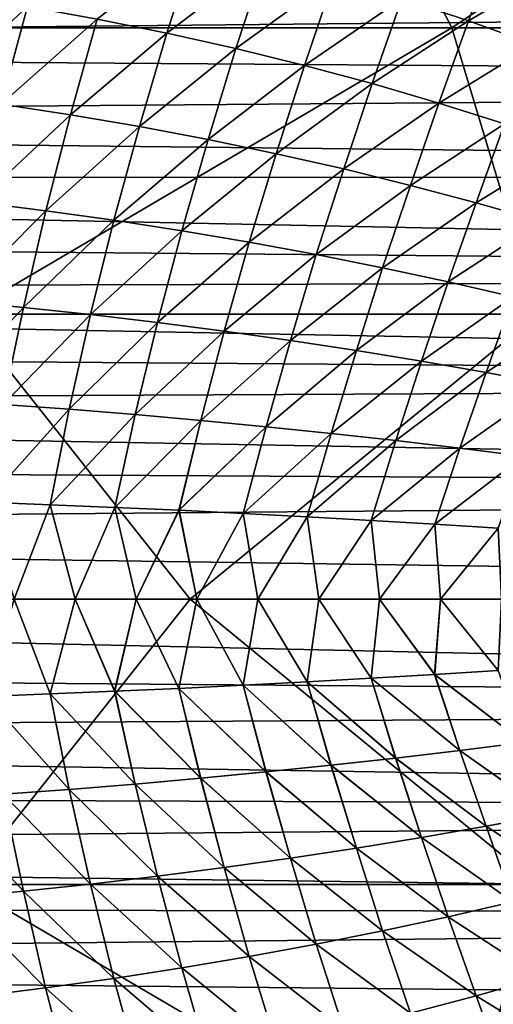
# Model space of a CAD drawing. Header units: metres. Extents: x -31 to 127, y -24 to 31.
# Tile 121 of 150: x 62.4 to 68.41, y -5.14 to 7.36. Entities that reach past the tile are written whole.
import ezdxf

# ---------------------------------------------------------------- set-up
doc = ezdxf.new("R2010")
doc.units = ezdxf.units.M
doc.layers.add('solid_12_381_041_XXX', color=7, linetype='CONTINUOUS')

msp = doc.modelspace()

# ---------------------------------------------------------------- linework, layer by layer
at = {"layer": 'solid_12_381_041_XXX'}
for points in [[(60.600319, 7.25584, 116.405624), (66.014526, 10.888664, 116.173706), (58.748672, 10.888756, 116.220085)], [(60.600319, 7.25584, 116.405624), (67.881393, 7.255768, 116.356506), (66.014526, 10.888664, 116.173706)], [(67.881393, 7.255768, 116.356506), (73.274483, 10.888505, 116.124146), (66.014526, 10.888664, 116.173706)], [(67.881393, 7.255768, 116.356506), (75.151154, 7.255651, 116.299934), (73.274483, 10.888505, 116.124146)], [(67.248924, 7.630525, 145.5784), (68.095543, 7.346484, 145.552383), (68.473434, 8.396881, 145.514313)], [(68.47345, 8.396866, 141.658005), (68.095558, 7.346471, 141.619934), (67.248947, 7.630512, 141.593918)], [(68.095543, 7.346484, 145.552383), (69.298744, 8.05762, 145.490021), (68.473434, 8.396881, 145.514313)], [(68.47345, 8.396866, 141.658005), (69.298759, 8.057606, 141.682297), (68.095558, 7.346471, 141.619934)], [(63.381271, 7.366161, 145.720444), (64.264557, 7.188381, 145.694733), (64.638741, 8.368078, 145.654236)], [(64.638763, 8.368065, 141.518082), (64.26458, 7.188369, 141.477585), (63.381302, 7.36615, 141.451874)], [(64.264557, 7.188381, 145.694733), (65.518669, 8.142021, 145.629395), (64.638741, 8.368078, 145.654236)], [(64.638763, 8.368065, 141.518082), (65.518692, 8.142008, 141.542923), (64.26458, 7.188369, 141.477585)], [(64.264557, 7.188381, 145.694733), (65.141617, 6.992435, 145.668457), (65.518669, 8.142021, 145.629395)], [(65.518692, 8.142008, 141.542923), (65.141647, 6.992423, 141.50386), (64.26458, 7.188369, 141.477585)], [(65.141617, 6.992435, 145.668457), (66.389351, 7.895936, 145.604095), (65.518669, 8.142021, 145.629395)], [(65.518692, 8.142008, 141.542923), (66.389374, 7.895924, 141.568222), (65.141647, 6.992423, 141.50386)], [(68.095543, 7.346484, 145.552383), (68.927353, 7.044513, 145.526108), (69.298744, 8.05762, 145.490021)], [(69.298759, 8.057606, 141.682297), (68.927368, 7.044501, 141.64621), (68.095558, 7.346471, 141.619934)], [(99.902351, 7.642428, 97.628105), (35.712475, 7.005709, 97.420624), (35.159813, 7.964255, 97.739021)], [(65.141617, 6.992435, 145.668457), (66.01075, 6.778945, 145.641678), (66.389351, 7.895936, 145.604095)], [(66.389374, 7.895924, 141.568222), (66.01078, 6.778934, 141.53064), (65.141647, 6.992423, 141.50386)], [(66.01075, 6.778945, 145.641678), (67.248924, 7.630525, 145.5784), (66.389351, 7.895936, 145.604095)], [(66.389374, 7.895924, 141.568222), (67.248947, 7.630512, 141.593918), (66.01078, 6.778934, 141.53064)], [(99.190849, 6.554271, 97.287514), (35.712475, 7.005709, 97.420624), (99.902351, 7.642428, 97.628105)], [(61.279285, 6.403392, 145.808258), (62.493488, 7.525156, 145.745544), (61.602909, 7.664919, 145.769958)], [(61.60294, 7.664908, 141.402359), (62.493519, 7.525145, 141.426773), (61.279316, 6.403384, 141.364059)], [(66.01075, 6.778945, 145.641678), (66.870239, 6.548533, 145.614471), (67.248924, 7.630525, 145.5784)], [(67.248947, 7.630512, 141.593918), (66.870262, 6.548521, 141.557846), (66.01078, 6.778934, 141.53064)], [(66.870239, 6.548533, 145.614471), (68.095543, 7.346484, 145.552383), (67.248924, 7.630525, 145.5784)], [(67.248947, 7.630512, 141.593918), (68.095558, 7.346471, 141.619934), (66.870262, 6.548521, 141.557846)], [(61.279285, 6.403392, 145.808258), (62.161293, 6.286262, 145.782822), (62.493488, 7.525156, 145.745544)], [(62.493519, 7.525145, 141.426773), (62.161324, 6.286253, 141.389496), (61.279316, 6.403384, 141.364059)], [(62.161293, 6.286262, 145.782822), (63.381271, 7.366161, 145.720444), (62.493488, 7.525156, 145.745544)], [(62.493519, 7.525145, 141.426773), (63.381302, 7.36615, 141.451874), (62.161324, 6.286253, 141.389496)], [(61.689842, 3.619822, 116.518829), (67.881393, 7.255768, 116.356506), (60.600319, 7.25584, 116.405624)], [(61.689842, 3.619822, 116.518829), (68.979095, 3.619782, 116.472359), (67.881393, 7.255768, 116.356506)], [(62.161293, 6.286262, 145.782822), (63.041298, 6.152744, 145.756683), (63.381271, 7.366161, 145.720444)], [(63.381302, 7.36615, 141.451874), (63.041325, 6.152734, 141.415634), (62.161324, 6.286253, 141.389496)], [(63.041298, 6.152744, 145.756683), (64.264557, 7.188381, 145.694733), (63.381271, 7.366161, 145.720444)], [(63.381302, 7.36615, 141.451874), (64.26458, 7.188369, 141.477585), (63.041325, 6.152734, 141.415634)], [(66.870239, 6.548533, 145.614471), (67.718353, 6.30182, 145.586899), (68.095543, 7.346484, 145.552383)], [(68.095558, 7.346471, 141.619934), (67.718376, 6.301807, 141.585419), (66.870262, 6.548521, 141.557846)], [(67.718353, 6.30182, 145.586899), (68.927353, 7.044513, 145.526108), (68.095543, 7.346484, 145.552383)], [(68.095558, 7.346471, 141.619934), (68.927368, 7.044501, 141.64621), (67.718376, 6.301807, 141.585419)], [(68.979095, 3.619782, 116.472359), (75.151154, 7.255651, 116.299934), (67.881393, 7.255768, 116.356506)], [(63.041298, 6.152744, 145.756683), (63.91777, 6.003228, 145.729904), (64.264557, 7.188381, 145.694733)], [(64.26458, 7.188369, 141.477585), (63.917797, 6.003219, 141.442413), (63.041325, 6.152734, 141.415634)], [(63.91777, 6.003228, 145.729904), (65.141617, 6.992435, 145.668457), (64.264557, 7.188381, 145.694733)], [(64.26458, 7.188369, 141.477585), (65.141647, 6.992423, 141.50386), (63.917797, 6.003219, 141.442413)], [(99.190849, 6.554271, 97.287514), (36.185429, 6.052796, 97.147064), (35.712475, 7.005709, 97.420624)], [(67.718353, 6.30182, 145.586899), (68.553383, 6.039426, 145.559036), (68.927353, 7.044513, 145.526108)], [(68.927368, 7.044501, 141.64621), (68.553406, 6.039414, 141.613281), (67.718376, 6.301807, 141.585419)], [(63.91777, 6.003228, 145.729904), (64.789169, 5.838251, 145.70253), (65.141617, 6.992435, 145.668457)], [(65.141647, 6.992423, 141.50386), (64.789192, 5.838242, 141.469788), (63.917797, 6.003219, 141.442413)], [(64.789169, 5.838251, 145.70253), (66.01075, 6.778945, 145.641678), (65.141617, 6.992435, 145.668457)], [(65.141647, 6.992423, 141.50386), (66.01078, 6.778934, 141.53064), (64.789192, 5.838242, 141.469788)], [(64.789169, 5.838251, 145.70253), (65.653961, 5.658349, 145.674637), (66.01075, 6.778945, 145.641678)], [(66.01078, 6.778934, 141.53064), (65.653984, 5.658339, 141.497681), (64.789192, 5.838242, 141.469788)], [(65.653961, 5.658349, 145.674637), (66.870239, 6.548533, 145.614471), (66.01075, 6.778945, 145.641678)], [(66.01078, 6.778934, 141.53064), (66.870262, 6.548521, 141.557846), (65.653984, 5.658339, 141.497681)], [(98.588036, 5.368226, 96.979462), (36.185429, 6.052796, 97.147064), (99.190849, 6.554271, 97.287514)], [(65.653961, 5.658349, 145.674637), (66.510612, 5.464056, 145.646271), (66.870239, 6.548533, 145.614471)], [(66.870262, 6.548521, 141.557846), (66.510628, 5.464046, 141.526047), (65.653984, 5.658339, 141.497681)], [(66.510612, 5.464056, 145.646271), (67.718353, 6.30182, 145.586899), (66.870239, 6.548533, 145.614471)], [(66.870262, 6.548521, 141.557846), (67.718376, 6.301807, 141.585419), (66.510628, 5.464046, 141.526047)], [(61.856567, 5.041001, 145.814301), (63.041298, 6.152744, 145.756683), (62.161293, 6.286262, 145.782822)], [(62.161324, 6.286253, 141.389496), (63.041325, 6.152734, 141.415634), (61.856598, 5.040993, 141.358017)], [(66.510612, 5.464056, 145.646271), (67.357567, 5.255909, 145.617508), (67.718353, 6.30182, 145.586899)], [(67.718376, 6.301807, 141.585419), (67.35759, 5.2559, 141.55481), (66.510628, 5.464046, 141.526047)], [(67.357567, 5.255909, 145.617508), (68.553383, 6.039426, 145.559036), (67.718353, 6.30182, 145.586899)], [(67.718376, 6.301807, 141.585419), (68.553406, 6.039414, 141.613281), (67.35759, 5.2559, 141.55481)], [(61.856567, 5.041001, 145.814301), (62.72543, 4.933636, 145.787491), (63.041298, 6.152744, 145.756683)], [(63.041325, 6.152734, 141.415634), (62.725456, 4.933628, 141.384827), (61.856598, 5.040993, 141.358017)], [(62.72543, 4.933636, 145.787491), (63.91777, 6.003228, 145.729904), (63.041298, 6.152744, 145.756683)], [(63.041325, 6.152734, 141.415634), (63.917797, 6.003219, 141.442413), (62.725456, 4.933628, 141.384827)], [(98.588036, 5.368226, 96.979462), (36.485451, 5.347665, 96.975113), (36.185429, 6.052796, 97.147064)], [(62.72543, 4.933636, 145.787491), (63.591656, 4.813226, 145.760025), (63.91777, 6.003228, 145.729904)], [(63.917797, 6.003219, 141.442413), (63.591682, 4.813219, 141.412292), (62.725456, 4.933628, 141.384827)], [(63.591656, 4.813226, 145.760025), (64.789169, 5.838251, 145.70253), (63.91777, 6.003228, 145.729904)], [(63.917797, 6.003219, 141.442413), (64.789192, 5.838242, 141.469788), (63.591682, 4.813219, 141.412292)], [(67.357567, 5.255909, 145.617508), (68.193306, 5.034445, 145.588394), (68.553383, 6.039426, 145.559036)], [(68.553406, 6.039414, 141.613281), (68.193321, 5.034436, 141.583923), (67.35759, 5.2559, 141.55481)], [(68.193306, 5.034445, 145.588394), (69.373619, 5.761973, 145.530945), (68.553383, 6.039426, 145.559036)], [(68.553406, 6.039414, 141.613281), (69.373634, 5.761961, 141.641373), (68.193321, 5.034436, 141.583923)], [(63.591656, 4.813226, 145.760025), (64.453934, 4.680214, 145.731934), (64.789169, 5.838251, 145.70253)], [(64.789192, 5.838242, 141.469788), (64.453957, 4.680206, 141.440384), (63.591682, 4.813219, 141.412292)], [(64.453934, 4.680214, 145.731934), (65.653961, 5.658349, 145.674637), (64.789169, 5.838251, 145.70253)], [(64.789192, 5.838242, 141.469788), (65.653984, 5.658339, 141.497681), (64.453957, 4.680206, 141.440384)], [(68.193306, 5.034445, 145.588394), (69.016273, 4.800198, 145.55899), (69.373619, 5.761973, 145.530945)], [(69.373634, 5.761961, 141.641373), (69.016289, 4.800189, 141.613327), (68.193321, 5.034436, 141.583923)], [(64.453934, 4.680214, 145.731934), (65.310951, 4.535041, 145.703308), (65.653961, 5.658349, 145.674637)], [(65.653984, 5.658339, 141.497681), (65.310974, 4.535033, 141.469009), (64.453957, 4.680206, 141.440384)], [(65.310951, 4.535041, 145.703308), (66.510612, 5.464056, 145.646271), (65.653961, 5.658349, 145.674637)], [(65.653984, 5.658339, 141.497681), (66.510628, 5.464046, 141.526047), (65.310974, 4.535033, 141.469009)], [(65.310951, 4.535041, 145.703308), (66.161392, 4.378148, 145.674164), (66.510612, 5.464056, 145.646271)], [(66.510628, 5.464046, 141.526047), (66.161407, 4.37814, 141.498154), (65.310974, 4.535033, 141.469009)], [(66.161392, 4.378148, 145.674164), (67.357567, 5.255909, 145.617508), (66.510612, 5.464056, 145.646271)], [(66.510628, 5.464046, 141.526047), (67.35759, 5.2559, 141.55481), (66.161407, 4.37814, 141.498154)], [(98.102058, 4.094952, 96.729218), (36.485451, 5.347665, 96.975113), (98.588036, 5.368226, 96.979462)], [(98.102058, 4.094952, 96.729218), (36.74585, 4.63564, 96.825691), (36.485451, 5.347665, 96.975113)], [(66.161392, 4.378148, 145.674164), (67.003937, 4.209978, 145.644577), (67.357567, 5.255909, 145.617508)], [(67.35759, 5.2559, 141.55481), (67.00396, 4.20997, 141.52774), (66.161407, 4.37814, 141.498154)], [(67.003937, 4.209978, 145.644577), (68.193306, 5.034445, 145.588394), (67.357567, 5.255909, 145.617508)], [(67.35759, 5.2559, 141.55481), (68.193321, 5.034436, 141.583923), (67.00396, 4.20997, 141.52774)], [(61.587593, 3.787952, 145.839767), (62.72543, 4.933636, 145.787491), (61.856567, 5.041001, 145.814301)], [(61.856598, 5.040993, 141.358017), (62.725456, 4.933628, 141.384827), (61.58762, 3.787947, 141.33255)], [(67.003937, 4.209978, 145.644577), (67.83728, 4.030972, 145.614594), (68.193306, 5.034445, 145.588394)], [(68.193321, 5.034436, 141.583923), (67.837303, 4.030964, 141.557724), (67.00396, 4.20997, 141.52774)], [(67.83728, 4.030972, 145.614594), (69.016273, 4.800198, 145.55899), (68.193306, 5.034445, 145.588394)], [(68.193321, 5.034436, 141.583923), (69.016289, 4.800189, 141.613327), (67.837303, 4.030964, 141.557724)], [(61.587593, 3.787952, 145.839767), (62.442928, 3.707046, 145.812622), (62.72543, 4.933636, 145.787491)], [(62.725456, 4.933628, 141.384827), (62.442959, 3.70704, 141.359695), (61.58762, 3.787947, 141.33255)], [(62.442928, 3.707046, 145.812622), (63.591656, 4.813226, 145.760025), (62.72543, 4.933636, 145.787491)], [(62.725456, 4.933628, 141.384827), (63.591682, 4.813219, 141.412292), (62.442959, 3.70704, 141.359695)], [(62.442928, 3.707046, 145.812622), (63.296432, 3.616174, 145.784805), (63.591656, 4.813226, 145.760025)], [(63.591682, 4.813219, 141.412292), (63.296459, 3.616168, 141.387512), (62.442959, 3.70704, 141.359695)], [(63.296432, 3.616174, 145.784805), (64.453934, 4.680214, 145.731934), (63.591656, 4.813226, 145.760025)], [(63.591682, 4.813219, 141.412292), (64.453957, 4.680206, 141.440384), (63.296459, 3.616168, 141.387512)], [(67.83728, 4.030972, 145.614594), (68.660103, 3.841571, 145.584274), (69.016273, 4.800198, 145.55899)], [(69.016289, 4.800189, 141.613327), (68.660126, 3.841563, 141.588043), (67.837303, 4.030964, 141.557724)], [(98.102058, 4.094952, 96.729218), (36.966694, 3.91907, 96.699104), (36.74585, 4.63564, 96.825691)], [(63.296432, 3.616174, 145.784805), (64.147057, 3.515679, 145.756363), (64.453934, 4.680214, 145.731934)], [(64.453957, 4.680206, 141.440384), (64.147079, 3.515673, 141.415955), (63.296459, 3.616168, 141.387512)], [(64.147057, 3.515679, 145.756363), (65.310951, 4.535041, 145.703308), (64.453934, 4.680214, 145.731934)], [(64.453957, 4.680206, 141.440384), (65.310974, 4.535033, 141.469009), (64.147079, 3.515673, 141.415955)], [(64.147057, 3.515679, 145.756363), (64.993744, 3.405901, 145.727325), (65.310951, 4.535041, 145.703308)], [(65.310974, 4.535033, 141.469009), (64.993767, 3.405895, 141.444992), (64.147079, 3.515673, 141.415955)], [(64.993744, 3.405901, 145.727325), (66.161392, 4.378148, 145.674164), (65.310951, 4.535041, 145.703308)], [(65.310974, 4.535033, 141.469009), (66.161407, 4.37814, 141.498154), (64.993767, 3.405895, 141.444992)], [(64.993744, 3.405901, 145.727325), (65.835449, 3.287182, 145.697769), (66.161392, 4.378148, 145.674164)], [(66.161407, 4.37814, 141.498154), (65.835472, 3.287175, 141.474548), (64.993767, 3.405895, 141.444992)], [(65.835449, 3.287182, 145.697769), (67.003937, 4.209978, 145.644577), (66.161392, 4.378148, 145.674164)], [(66.161407, 4.37814, 141.498154), (67.00396, 4.20997, 141.52774), (65.835472, 3.287175, 141.474548)], [(65.835449, 3.287182, 145.697769), (66.671127, 3.159861, 145.667709), (67.003937, 4.209978, 145.644577)], [(67.00396, 4.20997, 141.52774), (66.67115, 3.159855, 141.504608), (65.835472, 3.287175, 141.474548)], [(66.671127, 3.159861, 145.667709), (67.83728, 4.030972, 145.614594), (67.003937, 4.209978, 145.644577)], [(67.00396, 4.20997, 141.52774), (67.837303, 4.030964, 141.557724), (66.67115, 3.159855, 141.504608)], [(97.747482, 2.75414, 96.541496), (36.966694, 3.91907, 96.699104), (98.102058, 4.094952, 96.729218)], [(66.671127, 3.159861, 145.667709), (67.499733, 3.024281, 145.637207), (67.83728, 4.030972, 145.614594)], [(67.837303, 4.030964, 141.557724), (67.499748, 3.024275, 141.53511), (66.67115, 3.159855, 141.504608)], [(67.499733, 3.024281, 145.637207), (68.660103, 3.841571, 145.584274), (67.83728, 4.030972, 145.614594)], [(67.837303, 4.030964, 141.557724), (68.660126, 3.841563, 141.588043), (67.499748, 3.024275, 141.53511)], [(97.747482, 2.75414, 96.541496), (37.147911, 3.200488, 96.595108), (36.966694, 3.91907, 96.699104)], [(61.348587, 2.527457, 145.859436), (62.442928, 3.707046, 145.812622), (61.587593, 3.787952, 145.839767)], [(61.58762, 3.787947, 141.33255), (62.442959, 3.70704, 141.359695), (61.348614, 2.527453, 141.312881)], [(67.499733, 3.024281, 145.637207), (68.320206, 2.880782, 145.606293), (68.660103, 3.841571, 145.584274)], [(68.660126, 3.841563, 141.588043), (68.320221, 2.880776, 141.566025), (67.499748, 3.024275, 141.53511)], [(68.320206, 2.880782, 145.606293), (69.471199, 3.642281, 145.553665), (68.660103, 3.841571, 145.584274)], [(68.660126, 3.841563, 141.588043), (69.471214, 3.642274, 141.618652), (68.320221, 2.880776, 141.566025)], [(61.348587, 2.527457, 145.859436), (62.187294, 2.473417, 145.832306), (62.442928, 3.707046, 145.812622)], [(62.442959, 3.70704, 141.359695), (62.187321, 2.473413, 141.340012), (61.348614, 2.527453, 141.312881)], [(62.187294, 2.473417, 145.832306), (63.296432, 3.616174, 145.784805), (62.442928, 3.707046, 145.812622)], [(62.442959, 3.70704, 141.359695), (63.296459, 3.616168, 141.387512), (62.187321, 2.473413, 141.340012)], [(68.320206, 2.880782, 145.606293), (69.131607, 2.729765, 145.575027), (69.471199, 3.642281, 145.553665)], [(69.471214, 3.642274, 141.618652), (69.131622, 2.729759, 141.59729), (68.320221, 2.880776, 141.566025)], [(61.689842, 3.619822, 116.518829), (58.842983, 0.000006, 116.56797), (64.560226, 0.000006, 116.543846)], [(61.689842, 3.619822, 116.518829), (64.560226, 0.000006, 116.543846), (68.979095, 3.619782, 116.472359)], [(62.187294, 2.473417, 145.832306), (63.024879, 2.412629, 145.804504), (63.296432, 3.616174, 145.784805)], [(63.296459, 3.616168, 141.387512), (63.024906, 2.412625, 141.367813), (62.187321, 2.473413, 141.340012)], [(63.024879, 2.412629, 145.804504), (64.147057, 3.515679, 145.756363), (63.296432, 3.616174, 145.784805)], [(63.024879, 2.412629, 145.804504), (63.8606, 2.345327, 145.776077), (64.147057, 3.515679, 145.756363)], [(63.296459, 3.616168, 141.387512), (64.147079, 3.515673, 141.415955), (63.024906, 2.412625, 141.367813)], [(64.147079, 3.515673, 141.415955), (63.860622, 2.345323, 141.39624), (63.024906, 2.412625, 141.367813)], [(63.8606, 2.345327, 145.776077), (64.993744, 3.405901, 145.727325), (64.147057, 3.515679, 145.756363)], [(64.147079, 3.515673, 141.415955), (64.993767, 3.405895, 141.444992), (63.860622, 2.345323, 141.39624)], [(68.979095, 3.619782, 116.472359), (64.560226, 0.000006, 116.543846), (70.339767, 0.000006, 116.504814)], [(63.8606, 2.345327, 145.776077), (64.693718, 2.271743, 145.747055), (64.993744, 3.405901, 145.727325)], [(64.993767, 3.405895, 141.444992), (64.693741, 2.271739, 141.425262), (63.860622, 2.345323, 141.39624)], [(64.693718, 2.271743, 145.747055), (65.835449, 3.287182, 145.697769), (64.993744, 3.405901, 145.727325)], [(64.993767, 3.405895, 141.444992), (65.835472, 3.287175, 141.474548), (64.693741, 2.271739, 141.425262)], [(64.693718, 2.271743, 145.747055), (65.523499, 2.192112, 145.717438), (65.835449, 3.287182, 145.697769)], [(65.835472, 3.287175, 141.474548), (65.523514, 2.192108, 141.45488), (64.693741, 2.271739, 141.425262)], [(65.523499, 2.192112, 145.717438), (66.671127, 3.159861, 145.667709), (65.835449, 3.287182, 145.697769)], [(65.835472, 3.287175, 141.474548), (66.67115, 3.159855, 141.504608), (65.523514, 2.192108, 141.45488)], [(97.747482, 2.75414, 96.541496), (37.293068, 2.465663, 96.511459), (37.147911, 3.200488, 96.595108)], [(65.523499, 2.192112, 145.717438), (66.34919, 2.106665, 145.687302), (66.671127, 3.159861, 145.667709)], [(66.67115, 3.159855, 141.504608), (66.349213, 2.106661, 141.485016), (65.523514, 2.192108, 141.45488)], [(66.34919, 2.106665, 145.687302), (67.499733, 3.024281, 145.637207), (66.671127, 3.159861, 145.667709)], [(66.67115, 3.159855, 141.504608), (67.499748, 3.024275, 141.53511), (66.349213, 2.106661, 141.485016)], [(66.34919, 2.106665, 145.687302), (67.170067, 2.015637, 145.656647), (67.499733, 3.024281, 145.637207)], [(67.499748, 3.024275, 141.53511), (67.170082, 2.015633, 141.515671), (66.349213, 2.106661, 141.485016)], [(67.170067, 2.015637, 145.656647), (68.320206, 2.880782, 145.606293), (67.499733, 3.024281, 145.637207)], [(67.499748, 3.024275, 141.53511), (68.320221, 2.880776, 141.566025), (67.170082, 2.015633, 141.515671)], [(67.170067, 2.015637, 145.656647), (67.985382, 1.919259, 145.625534), (68.320206, 2.880782, 145.606293)], [(68.320221, 2.880776, 141.566025), (67.985397, 1.919256, 141.546783), (67.170082, 2.015633, 141.515671)], [(67.985382, 1.919259, 145.625534), (69.131607, 2.729765, 145.575027), (68.320206, 2.880782, 145.606293)], [(68.320221, 2.880776, 141.566025), (69.131622, 2.729759, 141.59729), (67.985397, 1.919256, 141.546783)], [(97.534081, 1.384655, 96.429512), (37.293068, 2.465663, 96.511459), (97.747482, 2.75414, 96.541496)], [(67.985382, 1.919259, 145.625534), (68.794472, 1.817812, 145.593964), (69.131607, 2.729765, 145.575027)], [(69.131622, 2.729759, 141.59729), (68.794487, 1.817809, 141.578354), (67.985397, 1.919256, 141.546783)], [(97.534081, 1.384655, 96.429512), (37.39967, 1.722445, 96.449654), (37.293068, 2.465663, 96.511459)], [(61.964386, 1.23191, 145.846375), (63.024879, 2.412629, 145.804504), (62.187294, 2.473417, 145.832306)], [(61.964386, 1.23191, 145.846375), (62.783478, 1.20156, 145.818954), (63.024879, 2.412629, 145.804504)], [(62.187321, 2.473413, 141.340012), (63.024906, 2.412625, 141.367813), (61.964413, 1.231908, 141.325943)], [(63.024906, 2.412625, 141.367813), (62.783501, 1.201558, 141.353363), (61.964413, 1.231908, 141.325943)], [(62.783478, 1.20156, 145.818954), (63.8606, 2.345327, 145.776077), (63.024879, 2.412629, 145.804504)], [(63.024906, 2.412625, 141.367813), (63.860622, 2.345323, 141.39624), (62.783501, 1.201558, 141.353363)], [(62.783478, 1.20156, 145.818954), (63.601658, 1.167918, 145.790909), (63.8606, 2.345327, 145.776077)], [(63.860622, 2.345323, 141.39624), (63.601681, 1.167917, 141.381409), (62.783501, 1.201558, 141.353363)], [(63.601658, 1.167918, 145.790909), (64.693718, 2.271743, 145.747055), (63.8606, 2.345327, 145.776077)], [(63.601658, 1.167918, 145.790909), (64.418549, 1.131106, 145.762222), (64.693718, 2.271743, 145.747055)], [(63.860622, 2.345323, 141.39624), (64.693741, 2.271739, 141.425262), (63.601681, 1.167917, 141.381409)], [(64.693741, 2.271739, 141.425262), (64.418571, 1.131104, 141.410095), (63.601681, 1.167917, 141.381409)], [(64.418549, 1.131106, 145.762222), (65.523499, 2.192112, 145.717438), (64.693718, 2.271743, 145.747055)], [(64.693741, 2.271739, 141.425262), (65.523514, 2.192108, 141.45488), (64.418571, 1.131104, 141.410095)], [(64.418549, 1.131106, 145.762222), (65.233757, 1.09124, 145.732941), (65.523499, 2.192112, 145.717438)], [(65.523514, 2.192108, 141.45488), (65.233772, 1.091238, 141.439377), (64.418571, 1.131104, 141.410095)], [(65.233757, 1.09124, 145.732941), (66.34919, 2.106665, 145.687302), (65.523499, 2.192112, 145.717438)], [(65.523514, 2.192108, 141.45488), (66.349213, 2.106661, 141.485016), (65.233772, 1.091238, 141.439377)], [(65.233757, 1.09124, 145.732941), (66.04689, 1.048441, 145.703064), (66.34919, 2.106665, 145.687302)], [(66.349213, 2.106661, 141.485016), (66.046913, 1.048439, 141.469238), (65.233772, 1.091238, 141.439377)], [(66.04689, 1.048441, 145.703064), (67.170067, 2.015637, 145.656647), (66.34919, 2.106665, 145.687302)], [(66.04689, 1.048441, 145.703064), (66.857567, 1.002827, 145.672638), (67.170067, 2.015637, 145.656647)], [(66.349213, 2.106661, 141.485016), (67.170082, 2.015633, 141.515671), (66.046913, 1.048439, 141.469238)], [(67.170082, 2.015633, 141.515671), (66.85759, 1.002825, 141.49968), (66.046913, 1.048439, 141.469238)], [(66.857567, 1.002827, 145.672638), (67.985382, 1.919259, 145.625534), (67.170067, 2.015637, 145.656647)], [(67.170082, 2.015633, 141.515671), (67.985397, 1.919256, 141.546783), (66.85759, 1.002825, 141.49968)], [(66.857567, 1.002827, 145.672638), (67.665405, 0.954516, 145.641632), (67.985382, 1.919259, 145.625534)], [(67.985397, 1.919256, 141.546783), (67.665421, 0.954514, 141.530685), (66.85759, 1.002825, 141.49968)], [(67.665405, 0.954516, 145.641632), (68.794472, 1.817812, 145.593964), (67.985382, 1.919259, 145.625534)], [(67.985397, 1.919256, 141.546783), (68.794487, 1.817809, 141.578354), (67.665421, 0.954514, 141.530685)], [(67.665405, 0.954516, 145.641632), (68.470047, 0.903655, 145.610107), (68.794472, 1.817812, 145.593964)], [(68.794487, 1.817809, 141.578354), (68.470062, 0.903653, 141.56221), (67.665421, 0.954514, 141.530685)], [(97.534081, 1.384655, 96.429512), (37.474953, 0.863535, 96.405891), (37.39967, 1.722445, 96.449654)], [(97.534081, 1.384655, 96.429512), (97.463043, 0, 96.391296), (37.474953, 0.863535, 96.405891)], [(61.964386, 1.23191, 145.846375), (62.325974, 0.000003, 145.836472), (62.783478, 1.20156, 145.818954)], [(61.964413, 1.231908, 141.325943), (62.783501, 1.201558, 141.353363), (62.32597, 0.000003, 141.335846)], [(62.783501, 1.201558, 141.353363), (63.099384, 0.000003, 141.362122), (62.32597, 0.000003, 141.335846)], [(62.783478, 1.20156, 145.818954), (62.325974, 0.000003, 145.836472), (63.099384, 0.000003, 145.810181)], [(62.783478, 1.20156, 145.818954), (63.099384, 0.000003, 145.810181), (63.601658, 1.167918, 145.790909)], [(62.783501, 1.201558, 141.353363), (63.601681, 1.167917, 141.381409), (63.099384, 0.000003, 141.362122)], [(63.601658, 1.167918, 145.790909), (63.099384, 0.000003, 145.810181), (63.872772, 0.000003, 145.78331)], [(63.601681, 1.167917, 141.381409), (63.87278, 0.000003, 141.389008), (63.099384, 0.000003, 141.362122)], [(63.601658, 1.167918, 145.790909), (63.872772, 0.000003, 145.78331), (64.418549, 1.131106, 145.762222)], [(63.601681, 1.167917, 141.381409), (64.418571, 1.131104, 141.410095), (63.87278, 0.000003, 141.389008)], [(64.418549, 1.131106, 145.762222), (63.872772, 0.000003, 145.78331), (64.646141, 0.000002, 145.755829)], [(64.418571, 1.131104, 141.410095), (64.646149, 0.000003, 141.416489), (63.87278, 0.000003, 141.389008)], [(64.418549, 1.131106, 145.762222), (64.646141, 0.000002, 145.755829), (65.233757, 1.09124, 145.732941)], [(64.418571, 1.131104, 141.410095), (65.233772, 1.091238, 141.439377), (64.646149, 0.000003, 141.416489)], [(65.233757, 1.09124, 145.732941), (64.646141, 0.000002, 145.755829), (65.419495, 0.000002, 145.727753)], [(65.233772, 1.091238, 141.439377), (65.419502, 0.000002, 141.444565), (64.646149, 0.000003, 141.416489)], [(65.233757, 1.09124, 145.732941), (65.419495, 0.000002, 145.727753), (66.04689, 1.048441, 145.703064)], [(65.233772, 1.091238, 141.439377), (66.046913, 1.048439, 141.469238), (65.419502, 0.000002, 141.444565)], [(66.04689, 1.048441, 145.703064), (65.419495, 0.000002, 145.727753), (66.192818, 0.000002, 145.699066)], [(66.046913, 1.048439, 141.469238), (66.192833, 0.000002, 141.473236), (65.419502, 0.000002, 141.444565)], [(66.04689, 1.048441, 145.703064), (66.192818, 0.000002, 145.699066), (66.857567, 1.002827, 145.672638)], [(66.046913, 1.048439, 141.469238), (66.85759, 1.002825, 141.49968), (66.192833, 0.000002, 141.473236)], [(66.857567, 1.002827, 145.672638), (66.192818, 0.000002, 145.699066), (66.966125, 0.000002, 145.6698)], [(66.85759, 1.002825, 141.49968), (66.966133, 0.000002, 141.502518), (66.192833, 0.000002, 141.473236)], [(66.857567, 1.002827, 145.672638), (66.966125, 0.000002, 145.6698), (67.665405, 0.954516, 145.641632)], [(66.85759, 1.002825, 141.49968), (67.665421, 0.954514, 141.530685), (66.966133, 0.000002, 141.502518)], [(67.665405, 0.954516, 145.641632), (66.966125, 0.000002, 145.6698), (67.739403, 0.000002, 145.639923)], [(67.665421, 0.954514, 141.530685), (67.73941, 0.000002, 141.532394), (66.966133, 0.000002, 141.502518)], [(67.665405, 0.954516, 145.641632), (67.739403, 0.000002, 145.639923), (68.470047, 0.903655, 145.610107)], [(67.665421, 0.954514, 141.530685), (68.470062, 0.903653, 141.56221), (67.73941, 0.000002, 141.532394)], [(68.470047, 0.903655, 145.610107), (67.739403, 0.000002, 145.639923), (68.512665, 0.000002, 145.609451)], [(68.470062, 0.903653, 141.56221), (68.512672, 0.000002, 141.562866), (67.73941, 0.000002, 141.532394)], [(97.463043, 0, 96.391296), (37.499977, -0.000001, 96.391296), (37.474953, 0.863535, 96.405891)], [(61.687233, -3.619822, 116.518845), (64.560226, 0.000006, 116.543846), (58.842983, 0.000006, 116.56797)], [(61.687233, -3.619822, 116.518845), (68.976784, -3.619783, 116.472382), (64.560226, 0.000006, 116.543846)], [(61.964275, -1.231911, 145.846375), (62.783348, -1.201561, 145.81897), (62.325974, 0.000003, 145.836472)], [(62.32597, 0.000003, 141.335846), (62.783417, -1.201556, 141.353348), (61.964317, -1.231907, 141.325943)], [(62.32597, 0.000003, 141.335846), (63.099384, 0.000003, 141.362122), (62.783417, -1.201556, 141.353348)], [(62.783348, -1.201561, 145.81897), (63.099384, 0.000003, 145.810181), (62.325974, 0.000003, 145.836472)], [(62.783348, -1.201561, 145.81897), (63.601517, -1.167922, 145.790909), (63.099384, 0.000003, 145.810181)], [(63.099384, 0.000003, 141.362122), (63.601608, -1.167915, 141.381409), (62.783417, -1.201556, 141.353348)], [(63.099384, 0.000003, 141.362122), (63.87278, 0.000003, 141.389008), (63.601608, -1.167915, 141.381409)], [(63.601517, -1.167922, 145.790909), (63.872772, 0.000003, 145.78331), (63.099384, 0.000003, 145.810181)], [(63.601517, -1.167922, 145.790909), (64.418388, -1.13111, 145.762238), (63.872772, 0.000003, 145.78331)], [(63.87278, 0.000003, 141.389008), (64.41851, -1.131102, 141.410095), (63.601608, -1.167915, 141.381409)], [(64.418388, -1.13111, 145.762238), (64.646141, 0.000002, 145.755829), (63.872772, 0.000003, 145.78331)], [(63.87278, 0.000003, 141.389008), (64.646149, 0.000003, 141.416489), (64.41851, -1.131102, 141.410095)], [(64.418388, -1.13111, 145.762238), (65.233582, -1.091246, 145.732956), (64.646141, 0.000002, 145.755829)], [(64.646149, 0.000003, 141.416489), (65.233727, -1.091236, 141.439377), (64.41851, -1.131102, 141.410095)], [(68.976784, -3.619783, 116.472382), (70.339767, 0.000006, 116.504814), (64.560226, 0.000006, 116.543846)], [(65.233582, -1.091246, 145.732956), (65.419495, 0.000002, 145.727753), (64.646141, 0.000002, 145.755829)], [(64.646149, 0.000003, 141.416489), (65.419502, 0.000002, 141.444565), (65.233727, -1.091236, 141.439377)], [(65.233582, -1.091246, 145.732956), (66.046707, -1.048448, 145.703079), (65.419495, 0.000002, 145.727753)], [(65.419502, 0.000002, 141.444565), (66.046875, -1.048437, 141.469238), (65.233727, -1.091236, 141.439377)], [(66.046707, -1.048448, 145.703079), (66.192818, 0.000002, 145.699066), (65.419495, 0.000002, 145.727753)], [(65.419502, 0.000002, 141.444565), (66.192833, 0.000002, 141.473236), (66.046875, -1.048437, 141.469238)], [(66.046707, -1.048448, 145.703079), (66.857368, -1.002835, 145.672638), (66.192818, 0.000002, 145.699066)], [(66.192833, 0.000002, 141.473236), (66.857559, -1.002822, 141.49968), (66.046875, -1.048437, 141.469238)], [(66.857368, -1.002835, 145.672638), (66.966125, 0.000002, 145.6698), (66.192818, 0.000002, 145.699066)], [(66.192833, 0.000002, 141.473236), (66.966133, 0.000002, 141.502518), (66.857559, -1.002822, 141.49968)], [(66.857368, -1.002835, 145.672638), (67.665192, -0.954526, 145.641647), (66.966125, 0.000002, 145.6698)], [(66.966133, 0.000002, 141.502518), (67.665405, -0.954511, 141.530685), (66.857559, -1.002822, 141.49968)], [(67.665192, -0.954526, 145.641647), (67.739403, 0.000002, 145.639923), (66.966125, 0.000002, 145.6698)], [(66.966133, 0.000002, 141.502518), (67.73941, 0.000002, 141.532394), (67.665405, -0.954511, 141.530685)], [(67.665192, -0.954526, 145.641647), (68.469826, -0.903667, 145.610123), (67.739403, 0.000002, 145.639923)], [(67.73941, 0.000002, 141.532394), (68.470062, -0.903649, 141.56221), (67.665405, -0.954511, 141.530685)], [(68.469826, -0.903667, 145.610123), (68.512665, 0.000002, 145.609451), (67.739403, 0.000002, 145.639923)], [(67.73941, 0.000002, 141.532394), (68.512672, 0.000002, 141.562866), (68.470062, -0.903649, 141.56221)], [(97.530144, -1.34535, 96.427193), (37.474953, -0.863557, 96.405891), (37.499977, -0.000001, 96.391296)], [(97.530144, -1.34535, 96.427193), (37.499977, -0.000001, 96.391296), (97.463043, 0, 96.391296)], [(97.530144, -1.34535, 96.427193), (37.399601, -1.722442, 96.449654), (37.474953, -0.863557, 96.405891)], [(67.984947, -1.919312, 145.625549), (67.665192, -0.954526, 145.641647), (66.857368, -1.002835, 145.672638)], [(66.857559, -1.002822, 141.49968), (67.665405, -0.954511, 141.530685), (67.985474, -1.919243, 141.546799)], [(68.794014, -1.817871, 145.593979), (68.469826, -0.903667, 145.610123), (67.665192, -0.954526, 145.641647)], [(67.984947, -1.919312, 145.625549), (68.794014, -1.817871, 145.593979), (67.665192, -0.954526, 145.641647)], [(67.665405, -0.954511, 141.530685), (68.470062, -0.903649, 141.56221), (68.794579, -1.817794, 141.578354)], [(67.665405, -0.954511, 141.530685), (68.794579, -1.817794, 141.578354), (67.985474, -1.919243, 141.546799)], [(65.52314, -2.192147, 145.717453), (65.233582, -1.091246, 145.732956), (64.418388, -1.13111, 145.762238)], [(64.41851, -1.131102, 141.410095), (65.233727, -1.091236, 141.439377), (65.523537, -2.192101, 141.45488)], [(66.348808, -2.106705, 145.687317), (66.046707, -1.048448, 145.703079), (65.233582, -1.091246, 145.732956)], [(65.52314, -2.192147, 145.717453), (66.348808, -2.106705, 145.687317), (65.233582, -1.091246, 145.732956)], [(65.233727, -1.091236, 141.439377), (66.046875, -1.048437, 141.469238), (66.349251, -2.106653, 141.485016)], [(65.233727, -1.091236, 141.439377), (66.349251, -2.106653, 141.485016), (65.523537, -2.192101, 141.45488)], [(67.169655, -2.015683, 145.656662), (66.857368, -1.002835, 145.672638), (66.046707, -1.048448, 145.703079)], [(66.348808, -2.106705, 145.687317), (67.169655, -2.015683, 145.656662), (66.046707, -1.048448, 145.703079)], [(66.046875, -1.048437, 141.469238), (66.857559, -1.002822, 141.49968), (67.170143, -2.015623, 141.515671)], [(66.046875, -1.048437, 141.469238), (67.170143, -2.015623, 141.515671), (66.349251, -2.106653, 141.485016)], [(67.169655, -2.015683, 145.656662), (67.984947, -1.919312, 145.625549), (66.857368, -1.002835, 145.672638)], [(66.857559, -1.002822, 141.49968), (67.985474, -1.919243, 141.546799), (67.170143, -2.015623, 141.515671)], [(63.024605, -2.412649, 145.80452), (62.783348, -1.201561, 145.81897), (61.964275, -1.231911, 145.846375)], [(62.18705, -2.473432, 145.832306), (63.024605, -2.412649, 145.80452), (61.964275, -1.231911, 145.846375)], [(61.964317, -1.231907, 141.325943), (62.783417, -1.201556, 141.353348), (63.024876, -2.412623, 141.367813)], [(61.964317, -1.231907, 141.325943), (63.024876, -2.412623, 141.367813), (62.187275, -2.473411, 141.340012)], [(63.860298, -2.345351, 145.776093), (63.601517, -1.167922, 145.790909), (62.783348, -1.201561, 145.81897)], [(63.024605, -2.412649, 145.80452), (63.860298, -2.345351, 145.776093), (62.783348, -1.201561, 145.81897)], [(62.783417, -1.201556, 141.353348), (63.601608, -1.167915, 141.381409), (63.860611, -2.345319, 141.39624)], [(62.783417, -1.201556, 141.353348), (63.860611, -2.345319, 141.39624), (63.024876, -2.412623, 141.367813)], [(64.69339, -2.271773, 145.747055), (64.418388, -1.13111, 145.762238), (63.601517, -1.167922, 145.790909)], [(63.860298, -2.345351, 145.776093), (64.69339, -2.271773, 145.747055), (63.601517, -1.167922, 145.790909)], [(63.601608, -1.167915, 141.381409), (64.41851, -1.131102, 141.410095), (64.693748, -2.271735, 141.425262)], [(63.601608, -1.167915, 141.381409), (64.693748, -2.271735, 141.425262), (63.860611, -2.345319, 141.39624)], [(64.69339, -2.271773, 145.747055), (65.52314, -2.192147, 145.717453), (64.418388, -1.13111, 145.762238)], [(64.41851, -1.131102, 141.410095), (65.523537, -2.192101, 141.45488), (64.693748, -2.271735, 141.425262)], [(97.530144, -1.34535, 96.427193), (97.732628, -2.682199, 96.533661), (37.399601, -1.722442, 96.449654)], [(97.732628, -2.682199, 96.533661), (37.292889, -2.465645, 96.511459), (37.399601, -1.722442, 96.449654)], [(69.130974, -2.729886, 145.575058), (68.794014, -1.817871, 145.593979), (67.984947, -1.919312, 145.625549)], [(67.985474, -1.919243, 141.546799), (68.794579, -1.817794, 141.578354), (69.13131, -2.729816, 141.597275)], [(68.319611, -2.880891, 145.606323), (67.984947, -1.919312, 145.625549), (67.169655, -2.015683, 145.656662)], [(67.170143, -2.015623, 141.515671), (67.985474, -1.919243, 141.546799), (68.319916, -2.880829, 141.56601)], [(68.319611, -2.880891, 145.606323), (69.130974, -2.729886, 145.575058), (67.984947, -1.919312, 145.625549)], [(67.985474, -1.919243, 141.546799), (69.13131, -2.729816, 141.597275), (68.319916, -2.880829, 141.56601)], [(66.670601, -3.159946, 145.667725), (66.348808, -2.106705, 145.687317), (65.52314, -2.192147, 145.717453)], [(65.523537, -2.192101, 141.45488), (66.349251, -2.106653, 141.485016), (66.670845, -3.159899, 141.504593)], [(67.499168, -3.024378, 145.637222), (67.169655, -2.015683, 145.656662), (66.348808, -2.106705, 145.687317)], [(66.670601, -3.159946, 145.667725), (67.499168, -3.024378, 145.637222), (66.348808, -2.106705, 145.687317)], [(66.349251, -2.106653, 141.485016), (67.170143, -2.015623, 141.515671), (67.499443, -3.024324, 141.535095)], [(66.349251, -2.106653, 141.485016), (67.499443, -3.024324, 141.535095), (66.670845, -3.159899, 141.504593)], [(67.499168, -3.024378, 145.637222), (68.319611, -2.880891, 145.606323), (67.169655, -2.015683, 145.656662)], [(67.170143, -2.015623, 141.515671), (68.319916, -2.880829, 141.56601), (67.499443, -3.024324, 141.535095)], [(65.834953, -3.287255, 145.697784), (65.52314, -2.192147, 145.717453), (64.69339, -2.271773, 145.747055)], [(64.693748, -2.271735, 141.425262), (65.523537, -2.192101, 141.45488), (65.835175, -3.287216, 141.474548)], [(65.834953, -3.287255, 145.697784), (66.670601, -3.159946, 145.667725), (65.52314, -2.192147, 145.717453)], [(65.523537, -2.192101, 141.45488), (66.670845, -3.159899, 141.504593), (65.835175, -3.287216, 141.474548)], [(64.146637, -3.515733, 145.756363), (63.860298, -2.345351, 145.776093), (63.024605, -2.412649, 145.80452)], [(63.024876, -2.412623, 141.367813), (63.860611, -2.345319, 141.39624), (64.14679, -3.515705, 141.415955)], [(64.993286, -3.405964, 145.727341), (64.69339, -2.271773, 145.747055), (63.860298, -2.345351, 145.776093)], [(64.146637, -3.515733, 145.756363), (64.993286, -3.405964, 145.727341), (63.860298, -2.345351, 145.776093)], [(63.860611, -2.345319, 141.39624), (64.693748, -2.271735, 141.425262), (64.993469, -3.405931, 141.444977)], [(63.860611, -2.345319, 141.39624), (64.993469, -3.405931, 141.444977), (64.14679, -3.515705, 141.415955)], [(64.993286, -3.405964, 145.727341), (65.834953, -3.287255, 145.697784), (64.69339, -2.271773, 145.747055)], [(64.693748, -2.271735, 141.425262), (65.835175, -3.287216, 141.474548), (64.993469, -3.405931, 141.444977)], [(97.732628, -2.682199, 96.533661), (37.147846, -3.20048, 96.595108), (37.292889, -2.465645, 96.511459)], [(62.442589, -3.707082, 145.812637), (62.18705, -2.473432, 145.832306), (61.34837, -2.527469, 145.859436)], [(61.348549, -2.527452, 141.312881), (62.187275, -2.473411, 141.340012), (62.44268, -3.707064, 141.35968)], [(63.296051, -3.616219, 145.784821), (63.024605, -2.412649, 145.80452), (62.18705, -2.473432, 145.832306)], [(62.442589, -3.707082, 145.812637), (63.296051, -3.616219, 145.784821), (62.18705, -2.473432, 145.832306)], [(62.187275, -2.473411, 141.340012), (63.024876, -2.412623, 141.367813), (63.296177, -3.616196, 141.387512)], [(62.187275, -2.473411, 141.340012), (63.296177, -3.616196, 141.387512), (62.44268, -3.707064, 141.35968)], [(63.296051, -3.616219, 145.784821), (64.146637, -3.515733, 145.756363), (63.024605, -2.412649, 145.80452)], [(63.024876, -2.412623, 141.367813), (64.14679, -3.515705, 141.415955), (63.296177, -3.616196, 141.387512)], [(61.587292, -3.787981, 145.839783), (62.442589, -3.707082, 145.812637), (61.34837, -2.527469, 145.859436)], [(61.348549, -2.527452, 141.312881), (62.44268, -3.707064, 141.35968), (61.587353, -3.787966, 141.332535)], [(97.732628, -2.682199, 96.533661), (98.070137, -3.994108, 96.712074), (37.147846, -3.20048, 96.595108)], [(69.470749, -3.642398, 145.55368), (69.130974, -2.729886, 145.575058), (68.319611, -2.880891, 145.606323)], [(68.319916, -2.880829, 141.56601), (69.13131, -2.729816, 141.597275), (69.471107, -3.642298, 141.618637)], [(68.659676, -3.841676, 145.58429), (68.319611, -2.880891, 145.606323), (67.499168, -3.024378, 145.637222)], [(67.499443, -3.024324, 141.535095), (68.319916, -2.880829, 141.56601), (68.660011, -3.841588, 141.588043)], [(68.659676, -3.841676, 145.58429), (69.470749, -3.642398, 145.55368), (68.319611, -2.880891, 145.606323)], [(68.319916, -2.880829, 141.56601), (69.471107, -3.642298, 141.618637), (68.660011, -3.841588, 141.588043)], [(67.836876, -4.031065, 145.614609), (67.499168, -3.024378, 145.637222), (66.670601, -3.159946, 145.667725)], [(66.670845, -3.159899, 141.504593), (67.499443, -3.024324, 141.535095), (67.837181, -4.030988, 141.557724)], [(67.836876, -4.031065, 145.614609), (68.659676, -3.841676, 145.58429), (67.499168, -3.024378, 145.637222)], [(67.499443, -3.024324, 141.535095), (68.660011, -3.841588, 141.588043), (67.837181, -4.030988, 141.557724)], [(98.070137, -3.994108, 96.712074), (36.966778, -3.918842, 96.699066), (37.147846, -3.20048, 96.595108)], [(67.003555, -4.21006, 145.644592), (66.670601, -3.159946, 145.667725), (65.834953, -3.287255, 145.697784)], [(65.835175, -3.287216, 141.474548), (66.670845, -3.159899, 141.504593), (67.00383, -4.209993, 141.52774)], [(67.003555, -4.21006, 145.644592), (67.836876, -4.031065, 145.614609), (66.670601, -3.159946, 145.667725)], [(66.670845, -3.159899, 141.504593), (67.837181, -4.030988, 141.557724), (67.00383, -4.209993, 141.52774)], [(66.161034, -4.37822, 145.674179), (65.834953, -3.287255, 145.697784), (64.993286, -3.405964, 145.727341)], [(64.993469, -3.405931, 141.444977), (65.835175, -3.287216, 141.474548), (66.161278, -4.378163, 141.498154)], [(66.161034, -4.37822, 145.674179), (67.003555, -4.21006, 145.644592), (65.834953, -3.287255, 145.697784)], [(65.835175, -3.287216, 141.474548), (67.00383, -4.209993, 141.52774), (66.161278, -4.378163, 141.498154)], [(65.310616, -4.535103, 145.703308), (64.993286, -3.405964, 145.727341), (64.146637, -3.515733, 145.756363)], [(64.14679, -3.515705, 141.415955), (64.993469, -3.405931, 141.444977), (65.310829, -4.535055, 141.469009)], [(65.310616, -4.535103, 145.703308), (66.161034, -4.37822, 145.674179), (64.993286, -3.405964, 145.727341)], [(64.993469, -3.405931, 141.444977), (66.161278, -4.378163, 141.498154), (65.310829, -4.535055, 141.469009)], [(60.597176, -7.255841, 116.405647), (67.878609, -7.25577, 116.356529), (61.687233, -3.619822, 116.518845)], [(67.878609, -7.25577, 116.356529), (68.976784, -3.619783, 116.472382), (61.687233, -3.619822, 116.518845)], [(63.591381, -4.81327, 145.760025), (63.296051, -3.616219, 145.784821), (62.442589, -3.707082, 145.812637)], [(62.44268, -3.707064, 141.35968), (63.296177, -3.616196, 141.387512), (63.591526, -4.813238, 141.412292)], [(64.453629, -4.680266, 145.731949), (64.146637, -3.515733, 145.756363), (63.296051, -3.616219, 145.784821)], [(63.591381, -4.81327, 145.760025), (64.453629, -4.680266, 145.731949), (63.296051, -3.616219, 145.784821)], [(63.296177, -3.616196, 141.387512), (64.14679, -3.515705, 141.415955), (64.453812, -4.680227, 141.440369)], [(63.296177, -3.616196, 141.387512), (64.453812, -4.680227, 141.440369), (63.591526, -4.813238, 141.412292)], [(64.453629, -4.680266, 145.731949), (65.310616, -4.535103, 145.703308), (64.146637, -3.515733, 145.756363)], [(64.14679, -3.515705, 141.415955), (65.310829, -4.535055, 141.469009), (64.453812, -4.680227, 141.440369)], [(67.878609, -7.25577, 116.356529), (75.148727, -7.255652, 116.299957), (68.976784, -3.619783, 116.472382)], [(62.725182, -4.933671, 145.787506), (62.442589, -3.707082, 145.812637), (61.587292, -3.787981, 145.839783)], [(61.587353, -3.787966, 141.332535), (62.44268, -3.707064, 141.35968), (62.725296, -4.933646, 141.384811)], [(62.725182, -4.933671, 145.787506), (63.591381, -4.81327, 145.760025), (62.442589, -3.707082, 145.812637)], [(62.44268, -3.707064, 141.35968), (63.591526, -4.813238, 141.412292), (62.725296, -4.933646, 141.384811)], [(61.856354, -5.041029, 145.814316), (62.725182, -4.933671, 145.787506), (61.587292, -3.787981, 145.839783)], [(61.587353, -3.787966, 141.332535), (62.725296, -4.933646, 141.384811), (61.85643, -5.041009, 141.358017)], [(69.016014, -4.800279, 145.559006), (68.659676, -3.841676, 145.58429), (67.836876, -4.031065, 145.614609)], [(67.837181, -4.030988, 141.557724), (68.660011, -3.841588, 141.588043), (69.016373, -4.800162, 141.613327)], [(98.070137, -3.994108, 96.712074), (36.745968, -4.63534, 96.82563), (36.966778, -3.918842, 96.699066)], [(98.070137, -3.994108, 96.712074), (98.54203, -5.263302, 96.955902), (36.745968, -4.63534, 96.82563)], [(68.193054, -5.034518, 145.588394), (67.836876, -4.031065, 145.614609), (67.003555, -4.21006, 145.644592)], [(67.00383, -4.209993, 141.52774), (67.837181, -4.030988, 141.557724), (68.19339, -5.034415, 141.583923)], [(68.193054, -5.034518, 145.588394), (69.016014, -4.800279, 145.559006), (67.836876, -4.031065, 145.614609)], [(67.837181, -4.030988, 141.557724), (69.016373, -4.800162, 141.613327), (68.19339, -5.034415, 141.583923)], [(67.357338, -5.255974, 145.617508), (67.003555, -4.21006, 145.644592), (66.161034, -4.37822, 145.674179)], [(66.161278, -4.378163, 141.498154), (67.00383, -4.209993, 141.52774), (67.357635, -5.255885, 141.554825)], [(67.357338, -5.255974, 145.617508), (68.193054, -5.034518, 145.588394), (67.003555, -4.21006, 145.644592)], [(67.00383, -4.209993, 141.52774), (68.19339, -5.034415, 141.583923), (67.357635, -5.255885, 141.554825)], [(66.510391, -5.464112, 145.646271), (66.161034, -4.37822, 145.674179), (65.310616, -4.535103, 145.703308)], [(65.310829, -4.535055, 141.469009), (66.161278, -4.378163, 141.498154), (66.510666, -5.464036, 141.526047)], [(66.510391, -5.464112, 145.646271), (67.357338, -5.255974, 145.617508), (66.161034, -4.37822, 145.674179)], [(66.161278, -4.378163, 141.498154), (67.357635, -5.255885, 141.554825), (66.510666, -5.464036, 141.526047)], [(65.653763, -5.658397, 145.674637), (65.310616, -4.535103, 145.703308), (64.453629, -4.680266, 145.731949)], [(64.453812, -4.680227, 141.440369), (65.310829, -4.535055, 141.469009), (65.653999, -5.658333, 141.497681)], [(65.653763, -5.658397, 145.674637), (66.510391, -5.464112, 145.646271), (65.310616, -4.535103, 145.703308)], [(65.310829, -4.535055, 141.469009), (66.510666, -5.464036, 141.526047), (65.653999, -5.658333, 141.497681)], [(98.54203, -5.263302, 96.955902), (36.485542, -5.347444, 96.97506), (36.745968, -4.63534, 96.82563)], [(64.788994, -5.838293, 145.702545), (64.453629, -4.680266, 145.731949), (63.591381, -4.81327, 145.760025)], [(63.591526, -4.813238, 141.412292), (64.453812, -4.680227, 141.440369), (64.789192, -5.83824, 141.469788)], [(64.788994, -5.838293, 145.702545), (65.653763, -5.658397, 145.674637), (64.453629, -4.680266, 145.731949)], [(64.453812, -4.680227, 141.440369), (65.653999, -5.658333, 141.497681), (64.789192, -5.83824, 141.469788)], [(63.917606, -6.003263, 145.729904), (63.591381, -4.81327, 145.760025), (62.725182, -4.933671, 145.787506)], [(62.725296, -4.933646, 141.384811), (63.591526, -4.813238, 141.412292), (63.91777, -6.00322, 141.442413)], [(63.917606, -6.003263, 145.729904), (64.788994, -5.838293, 145.702545), (63.591381, -4.81327, 145.760025)], [(63.591526, -4.813238, 141.412292), (64.789192, -5.83824, 141.469788), (63.91777, -6.00322, 141.442413)], [(69.373619, -5.761979, 145.530945), (69.016014, -4.800279, 145.559006), (68.193054, -5.034518, 145.588394)], [(68.19339, -5.034415, 141.583923), (69.016373, -4.800162, 141.613327), (69.373222, -5.762105, 141.641357)], [(63.041153, -6.152773, 145.756699), (62.725182, -4.933671, 145.787506), (61.856354, -5.041029, 145.814316)], [(61.85643, -5.041009, 141.358017), (62.725296, -4.933646, 141.384811), (63.041283, -6.152739, 141.415619)], [(63.041153, -6.152773, 145.756699), (63.917606, -6.003263, 145.729904), (62.725182, -4.933671, 145.787506)], [(62.725296, -4.933646, 141.384811), (63.91777, -6.00322, 141.442413), (63.041283, -6.152739, 141.415619)], [(62.161167, -6.286286, 145.782822), (63.041153, -6.152773, 145.756699), (61.856354, -5.041029, 145.814316)], [(61.85643, -5.041009, 141.358017), (63.041283, -6.152739, 141.415619), (62.161259, -6.286259, 141.389496)], [(68.553391, -6.039432, 145.559036), (68.193054, -5.034518, 145.588394), (67.357338, -5.255974, 145.617508)], [(67.357635, -5.255885, 141.554825), (68.19339, -5.034415, 141.583923), (68.552994, -6.039546, 141.613266)], [(68.553391, -6.039432, 145.559036), (69.373619, -5.761979, 145.530945), (68.193054, -5.034518, 145.588394)], [(68.19339, -5.034415, 141.583923), (69.373222, -5.762105, 141.641357), (68.552994, -6.039546, 141.613266)]]:
    msp.add_3dface(points, dxfattribs=at)

doc.saveas('drawing.dxf')
